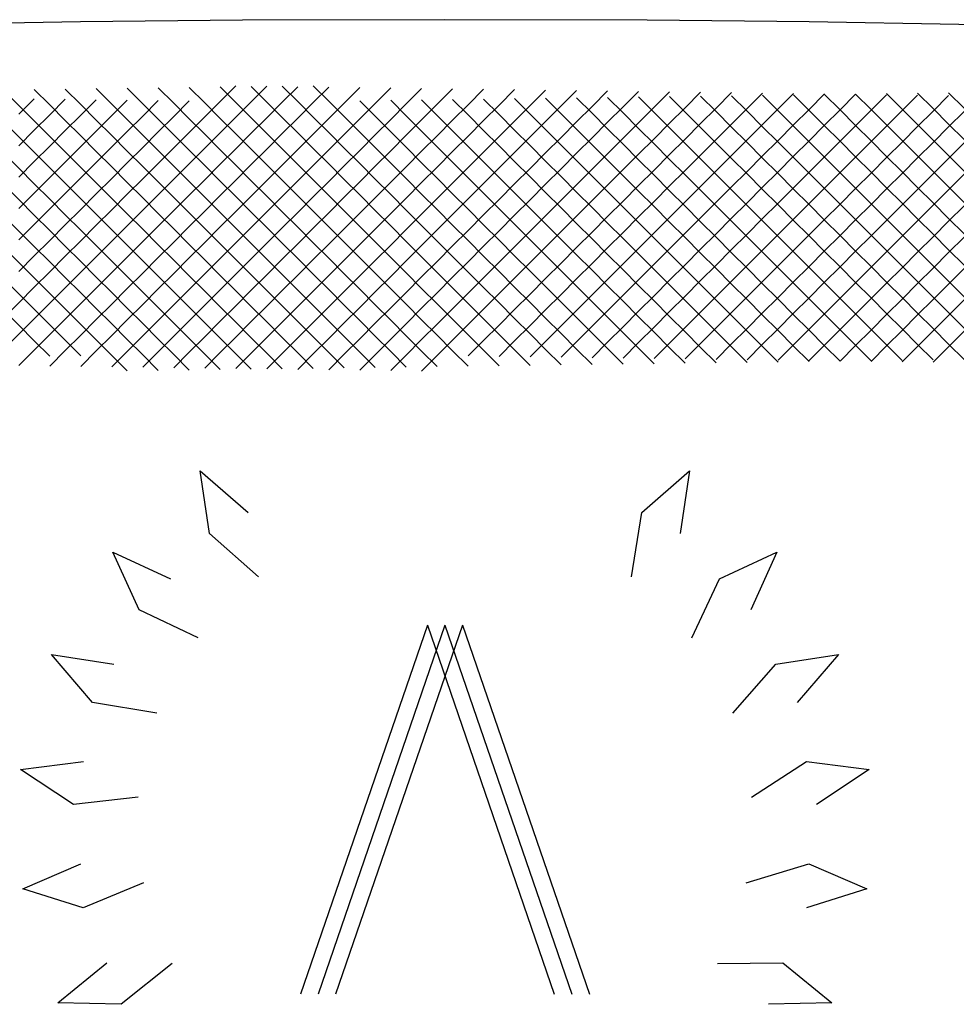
# Model space of a CAD drawing. Extents: x -15.9 to 15.9, y -4.2 to 4.2.
# Tile 17 of 29: x -1.9 to 2.3, y -0.3 to 4.2. Entities that reach past the tile are written whole.
import ezdxf

# ---------------------------------------------------------------- set-up
doc = ezdxf.new("R2010")
doc.units = 0

msp = doc.modelspace()

# ---------------------------------------------------------------- linework, layer by layer
at = {"layer": 'CNC'}
for points in [[(7.42467, 3.86475), (6.92309, 3.9178), (6.40774, 3.9664), (5.87822, 4.01051), (5.33394, 4.05008), (4.77402, 4.08508), (4.19718, 4.11549), (3.60147, 4.14126), (2.98389, 4.16238), (2.33943, 4.17883), (1.65885, 4.19059), (0.92078, 4.19765), (0, 4.2), (-0.92078, 4.19765), (-1.65885, 4.19059), (-2.33943, 4.17883)], [(-2.998, 3.867), (-2.92745, 3.79645), (-2.85691, 3.72591), (-2.78637, 3.65537), (-2.71583, 3.58483), (-2.64529, 3.51429), (-2.57475, 3.44375), (-2.50421, 3.37321), (-2.43367, 3.30267), (-2.36313, 3.23213), (-2.29259, 3.16159), (-2.22204, 3.09104), (-2.1515, 3.0205), (-2.08096, 2.94996), (-2.01042, 2.87942), (-1.93988, 2.80888), (-1.86934, 2.73834), (-1.7988, 2.6678)], [(-2.85691, 3.86891), (-2.78637, 3.79837), (-2.71583, 3.72783), (-2.64529, 3.65729), (-2.57475, 3.58675), (-2.50421, 3.51621), (-2.43367, 3.44567), (-2.36313, 3.37513), (-2.29259, 3.30459), (-2.22204, 3.23404), (-2.1515, 3.1635), (-2.08096, 3.09296), (-2.01042, 3.02242), (-1.93988, 2.95188), (-1.86934, 2.88134), (-1.7988, 2.8108), (-1.72826, 2.74026), (-1.65772, 2.66972)], [(-2.71583, 3.87083), (-2.64529, 3.80029), (-2.57475, 3.72975), (-2.50421, 3.65921), (-2.43367, 3.58867), (-2.36313, 3.51813), (-2.29259, 3.44759), (-2.22204, 3.37704), (-2.1515, 3.3065), (-2.08096, 3.23596), (-2.01042, 3.16542), (-1.93988, 3.09488), (-1.86934, 3.02434), (-1.7988, 2.9538), (-1.72826, 2.88326), (-1.65772, 2.81272), (-1.58717, 2.74217), (-1.51663, 2.67163), (-1.44609, 2.60109)], [(-2.57475, 3.87275), (-2.50421, 3.80221), (-2.43367, 3.73167), (-2.36313, 3.66113), (-2.29259, 3.59059), (-2.22204, 3.52004), (-2.1515, 3.4495), (-2.08096, 3.37896), (-2.01042, 3.30842), (-1.93988, 3.23788), (-1.86934, 3.16734), (-1.7988, 3.0968), (-1.72826, 3.02626), (-1.65772, 2.95572), (-1.58717, 2.88517), (-1.51663, 2.81463), (-1.44609, 2.74409), (-1.37555, 2.67355), (-1.30501, 2.60301)], [(-2.43367, 3.87467), (-2.36313, 3.80413), (-2.29259, 3.73359), (-2.22204, 3.66304), (-2.1515, 3.5925), (-2.08096, 3.52196), (-2.01042, 3.45142), (-1.93988, 3.38088), (-1.86934, 3.31034), (-1.7988, 3.2398), (-1.72826, 3.16926), (-1.65772, 3.09872), (-1.58717, 3.02817), (-1.51663, 2.95763), (-1.44609, 2.88709), (-1.37555, 2.81655), (-1.30501, 2.74601), (-1.23447, 2.67547), (-1.16393, 2.60493)], [(-2.29259, 3.87659), (-2.22204, 3.80604), (-2.1515, 3.7355), (-2.08096, 3.66496), (-2.01042, 3.59442), (-1.93988, 3.52388), (-1.86934, 3.45334), (-1.7988, 3.3828), (-1.72826, 3.31226), (-1.65772, 3.24172), (-1.58717, 3.17117), (-1.51663, 3.10063), (-1.44609, 3.03009), (-1.37555, 2.95955), (-1.30501, 2.88901), (-1.23447, 2.81847), (-1.16393, 2.74793), (-1.09339, 2.67739), (-1.02285, 2.60685)], [(-2.22204, 2.62896), (-2.1515, 2.6995), (-2.08096, 2.77004), (-2.01042, 2.84058), (-1.93988, 2.91112), (-1.86934, 2.98166), (-1.7988, 3.0522), (-1.72826, 3.12274), (-1.65772, 3.19328), (-1.58717, 3.26383), (-1.51663, 3.33437), (-1.44609, 3.40491), (-1.37555, 3.47545), (-1.30501, 3.54599), (-1.23447, 3.61653), (-1.16393, 3.68707), (-1.09339, 3.75761), (-1.02285, 3.82815), (-0.9523, 3.8987)], [(-2.1515, 3.8785), (-2.08096, 3.80796), (-2.01042, 3.73742), (-1.93988, 3.66688), (-1.86934, 3.59634), (-1.7988, 3.5258), (-1.72826, 3.45526), (-1.65772, 3.38472), (-1.58717, 3.31417), (-1.51663, 3.24363), (-1.44609, 3.17309), (-1.37555, 3.10255), (-1.30501, 3.03201), (-1.23447, 2.96147), (-1.16393, 2.89093), (-1.09339, 2.82039), (-1.02285, 2.74985), (-0.9523, 2.6793), (-0.88176, 2.60876)], [(-2.08096, 2.62704), (-2.01042, 2.69758), (-1.93988, 2.76812), (-1.86934, 2.83866), (-1.7988, 2.9092), (-1.72826, 2.97974), (-1.65772, 3.05028), (-1.58717, 3.12083), (-1.51663, 3.19137), (-1.44609, 3.26191), (-1.37555, 3.33245), (-1.30501, 3.40299), (-1.23447, 3.47353), (-1.16393, 3.54407), (-1.09339, 3.61461), (-1.02285, 3.68515), (-0.9523, 3.7557), (-0.88176, 3.82624), (-0.81122, 3.89678)], [(-2.01042, 3.88042), (-1.93988, 3.80988), (-1.86934, 3.73934), (-1.7988, 3.6688), (-1.72826, 3.59826), (-1.65772, 3.52772), (-1.58717, 3.45717), (-1.51663, 3.38663), (-1.44609, 3.31609), (-1.37555, 3.24555), (-1.30501, 3.17501), (-1.23447, 3.10447), (-1.16393, 3.03393), (-1.09339, 2.96339), (-1.02285, 2.89285), (-0.9523, 2.8223), (-0.88176, 2.75176), (-0.81122, 2.68122), (-0.74068, 2.61068)], [(-1.93988, 2.62512), (-1.86934, 2.69566), (-1.7988, 2.7662), (-1.72826, 2.83674), (-1.65772, 2.90728), (-1.58717, 2.97783), (-1.51663, 3.04837), (-1.44609, 3.11891), (-1.37555, 3.18945), (-1.30501, 3.25999), (-1.23447, 3.33053), (-1.16393, 3.40107), (-1.09339, 3.47161), (-1.02285, 3.54215), (-0.9523, 3.6127), (-0.88176, 3.68324), (-0.81122, 3.75378), (-0.74068, 3.82432), (-0.67014, 3.89486)], [(-1.86934, 3.88234), (-1.7988, 3.8118), (-1.72826, 3.74126), (-1.65772, 3.67072), (-1.58717, 3.60017), (-1.51663, 3.52963), (-1.44609, 3.45909), (-1.37555, 3.38855), (-1.30501, 3.31801), (-1.23447, 3.24747), (-1.16393, 3.17693), (-1.09339, 3.10639), (-1.02285, 3.03585), (-0.9523, 2.9653), (-0.88176, 2.89476), (-0.81122, 2.82422), (-0.74068, 2.75368), (-0.67014, 2.68314), (-0.5996, 2.6126)], [(-1.7988, 2.6232), (-1.72826, 2.69374), (-1.65772, 2.76428), (-1.58717, 2.83483), (-1.51663, 2.90537), (-1.44609, 2.97591), (-1.37555, 3.04645), (-1.30501, 3.11699), (-1.23447, 3.18753), (-1.16393, 3.25807), (-1.09339, 3.32861), (-1.02285, 3.39915), (-0.9523, 3.4697), (-0.88176, 3.54024), (-0.81122, 3.61078), (-0.74068, 3.68132), (-0.67014, 3.75186), (-0.5996, 3.8224), (-0.52906, 3.89294)], [(-1.72826, 3.88426), (-1.65772, 3.81372), (-1.58717, 3.74317), (-1.51663, 3.67263), (-1.44609, 3.60209), (-1.37555, 3.53155), (-1.30501, 3.46101), (-1.23447, 3.39047), (-1.16393, 3.31993), (-1.09339, 3.24939), (-1.02285, 3.17885), (-0.9523, 3.1083), (-0.88176, 3.03776), (-0.81122, 2.96722), (-0.74068, 2.89668), (-0.67014, 2.82614), (-0.5996, 2.7556), (-0.52906, 2.68506), (-0.45852, 2.61452)], [(-1.65772, 2.62128), (-1.58717, 2.69183), (-1.51663, 2.76237), (-1.44609, 2.83291), (-1.37555, 2.90345), (-1.30501, 2.97399), (-1.23447, 3.04453), (-1.16393, 3.11507), (-1.09339, 3.18561), (-1.02285, 3.25615), (-0.9523, 3.3267), (-0.88176, 3.39724), (-0.81122, 3.46778), (-0.74068, 3.53832), (-0.67014, 3.60886), (-0.5996, 3.6794), (-0.52906, 3.74994), (-0.45852, 3.82048), (-0.38798, 3.89102)], [(-1.58717, 3.88617), (-1.51663, 3.81563), (-1.44609, 3.74509), (-1.37555, 3.67455), (-1.30501, 3.60401), (-1.23447, 3.53347), (-1.16393, 3.46293), (-1.09339, 3.39239), (-1.02285, 3.32185), (-0.9523, 3.2513), (-0.88176, 3.18076), (-0.81122, 3.11022), (-0.74068, 3.03968), (-0.67014, 2.96914), (-0.5996, 2.8986), (-0.52906, 2.82806), (-0.45852, 2.75752), (-0.38798, 2.68698), (-0.31743, 2.61643)], [(-1.51663, 2.61937), (-1.44609, 2.68991), (-1.37555, 2.76045), (-1.30501, 2.83099), (-1.23447, 2.90153), (-1.16393, 2.97207), (-1.09339, 3.04261), (-1.02285, 3.11315), (-0.9523, 3.1837), (-0.88176, 3.25424), (-0.81122, 3.32478), (-0.74068, 3.39532), (-0.67014, 3.46586), (-0.5996, 3.5364), (-0.52906, 3.60694), (-0.45852, 3.67748), (-0.38798, 3.74802), (-0.31743, 3.81857), (-0.24689, 3.88911)], [(-1.44609, 3.88809), (-1.37555, 3.81755), (-1.30501, 3.74701), (-1.23447, 3.67647), (-1.16393, 3.60593), (-1.09339, 3.53539), (-1.02285, 3.46485), (-0.9523, 3.3943), (-0.88176, 3.32376), (-0.81122, 3.25322), (-0.74068, 3.18268), (-0.67014, 3.11214), (-0.5996, 3.0416), (-0.52906, 2.97106), (-0.45852, 2.90052), (-0.38798, 2.82998), (-0.31743, 2.75943), (-0.24689, 2.68889), (-0.17635, 2.61835)], [(-1.37555, 2.61745), (-1.30501, 2.68799), (-1.23447, 2.75853), (-1.16393, 2.82907), (-1.09339, 2.89961), (-1.02285, 2.97015), (-0.9523, 3.0407), (-0.88176, 3.11124), (-0.81122, 3.18178), (-0.74068, 3.25232), (-0.67014, 3.32286), (-0.5996, 3.3934), (-0.52906, 3.46394), (-0.45852, 3.53448), (-0.38798, 3.60502), (-0.31743, 3.67557), (-0.24689, 3.74611), (-0.17635, 3.81665), (-0.10581, 3.88719)], [(-1.30501, 3.89001), (-1.23447, 3.81947), (-1.16393, 3.74893), (-1.09339, 3.67839), (-1.02285, 3.60785), (-0.9523, 3.5373), (-0.88176, 3.46676), (-0.81122, 3.39622), (-0.74068, 3.32568), (-0.67014, 3.25514), (-0.5996, 3.1846), (-0.52906, 3.11406), (-0.45852, 3.04352), (-0.38798, 2.97298), (-0.31743, 2.90243), (-0.24689, 2.83189), (-0.17635, 2.76135), (-0.10581, 2.69081), (-0.03527, 2.62027)], [(-1.23447, 2.61553), (-1.16393, 2.68607), (-1.09339, 2.75661), (-1.02285, 2.82715), (-0.9523, 2.8977), (-0.88176, 2.96824), (-0.81122, 3.03878), (-0.74068, 3.10932), (-0.67014, 3.17986), (-0.5996, 3.2504), (-0.52906, 3.32094), (-0.45852, 3.39148), (-0.38798, 3.46202), (-0.31743, 3.53257), (-0.24689, 3.60311), (-0.17635, 3.67365), (-0.10581, 3.74419), (-0.03527, 3.81473), (0.03527, 3.88527)], [(-1.16393, 3.89193), (-1.09339, 3.82139), (-1.02285, 3.75085), (-0.9523, 3.6803), (-0.88176, 3.60976), (-0.81122, 3.53922), (-0.74068, 3.46868), (-0.67014, 3.39814), (-0.5996, 3.3276), (-0.52906, 3.25706), (-0.45852, 3.18652), (-0.38798, 3.11598), (-0.31743, 3.04543), (-0.24689, 2.97489), (-0.17635, 2.90435), (-0.10581, 2.83381), (-0.03527, 2.76327), (0.03527, 2.69273), (0.10581, 2.62219)], [(-1.09339, 2.61361), (-1.02285, 2.68415), (-0.9523, 2.7547), (-0.88176, 2.82524), (-0.81122, 2.89578), (-0.74068, 2.96632), (-0.67014, 3.03686), (-0.5996, 3.1074), (-0.52906, 3.17794), (-0.45852, 3.24848), (-0.38798, 3.31902), (-0.31743, 3.38957), (-0.24689, 3.46011), (-0.17635, 3.53065), (-0.10581, 3.60119), (-0.03527, 3.67173), (0.03527, 3.74227), (0.10581, 3.81281), (0.17635, 3.88335)], [(-1.02285, 3.89385), (-0.9523, 3.8233), (-0.88176, 3.75276), (-0.81122, 3.68222), (-0.74068, 3.61168), (-0.67014, 3.54114), (-0.5996, 3.4706), (-0.52906, 3.40006), (-0.45852, 3.32952), (-0.38798, 3.25898), (-0.31743, 3.18843), (-0.24689, 3.11789), (-0.17635, 3.04735), (-0.10581, 2.97681), (-0.03527, 2.90627), (0.03527, 2.83573), (0.10581, 2.76519), (0.17635, 2.69465), (0.24689, 2.62411)], [(-0.9523, 2.6117), (-0.88176, 2.68224), (-0.81122, 2.75278), (-0.74068, 2.82332), (-0.67014, 2.89386), (-0.5996, 2.9644), (-0.52906, 3.03494), (-0.45852, 3.10548), (-0.38798, 3.17602), (-0.31743, 3.24657), (-0.24689, 3.31711), (-0.17635, 3.38765), (-0.10581, 3.45819), (-0.03527, 3.52873), (0.03527, 3.59927), (0.10581, 3.66981), (0.17635, 3.74035), (0.24689, 3.81089), (0.31743, 3.88143)], [(-0.88176, 3.89576), (-0.81122, 3.82522), (-0.74068, 3.75468), (-0.67014, 3.68414), (-0.5996, 3.6136), (-0.52906, 3.54306), (-0.45852, 3.47252), (-0.38798, 3.40198), (-0.31743, 3.33143), (-0.24689, 3.26089), (-0.17635, 3.19035), (-0.10581, 3.11981), (-0.03527, 3.04927), (0.03527, 2.97873), (0.10581, 2.90819), (0.17635, 2.83765), (0.24689, 2.76711), (0.31743, 2.69657), (0.38798, 2.62602)], [(-0.81122, 2.60978), (-0.74068, 2.68032), (-0.67014, 2.75086), (-0.5996, 2.8214), (-0.52906, 2.89194), (-0.45852, 2.96248), (-0.38798, 3.03302), (-0.31743, 3.10357), (-0.24689, 3.17411), (-0.17635, 3.24465), (-0.10581, 3.31519), (-0.03527, 3.38573), (0.03527, 3.45627), (0.10581, 3.52681), (0.17635, 3.59735), (0.24689, 3.66789), (0.31743, 3.73843), (0.38798, 3.80898), (0.45852, 3.87952)], [(-0.74068, 3.89768), (-0.67014, 3.82714), (-0.5996, 3.7566), (-0.52906, 3.68606), (-0.45852, 3.61552), (-0.38798, 3.54498), (-0.31743, 3.47443), (-0.24689, 3.40389), (-0.17635, 3.33335), (-0.10581, 3.26281), (-0.03527, 3.19227), (0.03527, 3.12173), (0.10581, 3.05119), (0.17635, 2.98065), (0.24689, 2.91011), (0.31743, 2.83957), (0.38798, 2.76902), (0.45852, 2.69848), (0.52906, 2.62794)], [(-0.67014, 2.60786), (-0.5996, 2.6784), (-0.52906, 2.74894), (-0.45852, 2.81948), (-0.38798, 2.89002), (-0.31743, 2.96057), (-0.24689, 3.03111), (-0.17635, 3.10165), (-0.10581, 3.17219), (-0.03527, 3.24273), (0.03527, 3.31327), (0.10581, 3.38381), (0.17635, 3.45435), (0.24689, 3.52489), (0.31743, 3.59543), (0.38798, 3.66598), (0.45852, 3.73652), (0.52906, 3.80706), (0.5996, 3.8776)], [(-0.5996, 3.8996), (-0.52906, 3.82906), (-0.45852, 3.75852), (-0.38798, 3.68798), (-0.31743, 3.61743), (-0.24689, 3.54689), (-0.17635, 3.47635), (-0.10581, 3.40581), (-0.03527, 3.33527), (0.03527, 3.26473), (0.10581, 3.19419), (0.17635, 3.12365), (0.24689, 3.05311), (0.31743, 2.98257), (0.38798, 2.91202), (0.45852, 2.84148), (0.52906, 2.77094), (0.5996, 2.7004), (0.67014, 2.62986)], [(-0.52906, 2.60594), (-0.45852, 2.67648), (-0.38798, 2.74702), (-0.31743, 2.81757), (-0.24689, 2.88811), (-0.17635, 2.95865), (-0.10581, 3.02919), (-0.03527, 3.09973), (0.03527, 3.17027), (0.10581, 3.24081), (0.17635, 3.31135), (0.24689, 3.38189), (0.31743, 3.45243), (0.38798, 3.52298), (0.45852, 3.59352), (0.52906, 3.66406), (0.5996, 3.7346), (0.67014, 3.80514), (0.74068, 3.87568)], [(-0.38798, 2.60402), (-0.31743, 2.67457), (-0.24689, 2.74511), (-0.17635, 2.81565), (-0.10581, 2.88619), (-0.03527, 2.95673), (0.03527, 3.02727), (0.10581, 3.09781), (0.17635, 3.16835), (0.24689, 3.23889), (0.31743, 3.30943), (0.38798, 3.37998), (0.45852, 3.45052), (0.52906, 3.52106), (0.5996, 3.5916), (0.67014, 3.66214), (0.74068, 3.73268), (0.81122, 3.80322), (0.88176, 3.87376)], [(-0.24689, 2.60211), (-0.17635, 2.67265), (-0.10581, 2.74319), (-0.03527, 2.81373), (0.03527, 2.88427), (0.10581, 2.95481), (0.17635, 3.02535), (0.24689, 3.09589), (0.31743, 3.16643), (0.38798, 3.23698), (0.45852, 3.30752), (0.52906, 3.37806), (0.5996, 3.4486), (0.67014, 3.51914), (0.74068, 3.58968), (0.81122, 3.66022), (0.88176, 3.73076), (0.9523, 3.8013), (1.02285, 3.87185)], [(-0.10581, 2.60019), (-0.03527, 2.67073), (0.03527, 2.74127), (0.10581, 2.81181), (0.17635, 2.88235), (0.24689, 2.95289), (0.31743, 3.02343), (0.38798, 3.09398), (0.45852, 3.16452), (0.52906, 3.23506), (0.5996, 3.3056), (0.67014, 3.37614), (0.74068, 3.44668), (0.81122, 3.51722), (0.88176, 3.58776), (0.9523, 3.6583), (1.02285, 3.72885), (1.09339, 3.79939), (1.16393, 3.86993)], [(0.10581, 2.66881), (0.17635, 2.73935), (0.24689, 2.80989), (0.31743, 2.88043), (0.38798, 2.95098), (0.45852, 3.02152), (0.52906, 3.09206), (0.5996, 3.1626), (0.67014, 3.23314), (0.74068, 3.30368), (0.81122, 3.37422), (0.88176, 3.44476), (0.9523, 3.5153), (1.02285, 3.58585), (1.09339, 3.65639), (1.16393, 3.72693), (1.23447, 3.79747), (1.30501, 3.86801)], [(0.24689, 2.66689), (0.31743, 2.73743), (0.38798, 2.80798), (0.45852, 2.87852), (0.52906, 2.94906), (0.5996, 3.0196), (0.67014, 3.09014), (0.74068, 3.16068), (0.81122, 3.23122), (0.88176, 3.30176), (0.9523, 3.3723), (1.02285, 3.44285), (1.09339, 3.51339), (1.16393, 3.58393), (1.23447, 3.65447), (1.30501, 3.72501), (1.37555, 3.79555), (1.44609, 3.86609)], [(0.38798, 2.66498), (0.45852, 2.73552), (0.52906, 2.80606), (0.5996, 2.8766), (0.67014, 2.94714), (0.74068, 3.01768), (0.81122, 3.08822), (0.88176, 3.15876), (0.9523, 3.2293), (1.02285, 3.29985), (1.09339, 3.37039), (1.16393, 3.44093), (1.23447, 3.51147), (1.30501, 3.58201), (1.37555, 3.65255), (1.44609, 3.72309), (1.51663, 3.79363), (1.58717, 3.86417)], [(0.52906, 2.66306), (0.5996, 2.7336), (0.67014, 2.80414), (0.74068, 2.87468), (0.81122, 2.94522), (0.88176, 3.01576), (0.9523, 3.0863), (1.02285, 3.15685), (1.09339, 3.22739), (1.16393, 3.29793), (1.23447, 3.36847), (1.30501, 3.43901), (1.37555, 3.50955), (1.44609, 3.58009), (1.51663, 3.65063), (1.58717, 3.72117), (1.65772, 3.79172), (1.72826, 3.86226)], [(0.67014, 2.66114), (0.74068, 2.73168), (0.81122, 2.80222), (0.88176, 2.87276), (0.9523, 2.9433), (1.02285, 3.01385), (1.09339, 3.08439), (1.16393, 3.15493), (1.23447, 3.22547), (1.30501, 3.29601), (1.37555, 3.36655), (1.44609, 3.43709), (1.51663, 3.50763), (1.58717, 3.57817), (1.65772, 3.64872), (1.72826, 3.71926), (1.7988, 3.7898), (1.86934, 3.86034)], [(0.81122, 2.65922), (0.88176, 2.72976), (0.9523, 2.8003), (1.02285, 2.87085), (1.09339, 2.94139), (1.16393, 3.01193), (1.23447, 3.08247), (1.30501, 3.15301), (1.37555, 3.22355), (1.44609, 3.29409), (1.51663, 3.36463), (1.58717, 3.43517), (1.65772, 3.50572), (1.72826, 3.57626), (1.7988, 3.6468), (1.86934, 3.71734), (1.93988, 3.78788), (2.01042, 3.85842)], [(0.9523, 2.6573), (1.02285, 2.72785), (1.09339, 2.79839), (1.16393, 2.86893), (1.23447, 2.93947), (1.30501, 3.01001), (1.37555, 3.08055), (1.44609, 3.15109), (1.51663, 3.22163), (1.58717, 3.29217), (1.65772, 3.36272), (1.72826, 3.43326), (1.7988, 3.5038), (1.86934, 3.57434), (1.93988, 3.64488), (2.01042, 3.71542), (2.08096, 3.78596), (2.1515, 3.8565)], [(1.44609, 3.85591), (1.51663, 3.78537), (1.58717, 3.71483), (1.65772, 3.64428), (1.72826, 3.57374), (1.7988, 3.5032), (1.86934, 3.43266), (1.93988, 3.36212), (2.01042, 3.29158), (2.08096, 3.22104), (2.1515, 3.1505), (2.22204, 3.07996), (2.29259, 3.00941), (2.36313, 2.93887)], [(1.58717, 3.85783), (1.65772, 3.78728), (1.72826, 3.71674), (1.7988, 3.6462), (1.86934, 3.57566), (1.93988, 3.50512), (2.01042, 3.43458), (2.08096, 3.36404), (2.1515, 3.2935), (2.22204, 3.22296), (2.29259, 3.15241), (2.36313, 3.08187)], [(1.72826, 3.85974), (1.7988, 3.7892), (1.86934, 3.71866), (1.93988, 3.64812), (2.01042, 3.57758), (2.08096, 3.50704), (2.1515, 3.4365), (2.22204, 3.36596), (2.29259, 3.29541), (2.36313, 3.22487)], [(1.86934, 3.86166), (1.93988, 3.79112), (2.01042, 3.72058), (2.08096, 3.65004), (2.1515, 3.5795), (2.22204, 3.50896), (2.29259, 3.43841), (2.36313, 3.36787)], [(2.01042, 3.86358), (2.08096, 3.79304), (2.1515, 3.7225), (2.22204, 3.65196), (2.29259, 3.58141), (2.36313, 3.51087)], [(2.1515, 3.8655), (2.22204, 3.79496), (2.29259, 3.72441), (2.36313, 3.65387)], [(2.29259, 3.86741), (2.36313, 3.79687)], [(-1.93988, 3.76912), (-1.86934, 3.83966)], [(-1.93988, 3.62612), (-1.86934, 3.69666), (-1.7988, 3.7672), (-1.72826, 3.83774)], [(-1.93988, 3.48312), (-1.86934, 3.55366), (-1.7988, 3.6242), (-1.72826, 3.69474), (-1.65772, 3.76528), (-1.58717, 3.83583)], [(-1.93988, 3.34012), (-1.86934, 3.41066), (-1.7988, 3.4812), (-1.72826, 3.55174), (-1.65772, 3.62228), (-1.58717, 3.69283), (-1.51663, 3.76337), (-1.44609, 3.83391)], [(-1.93988, 3.19712), (-1.86934, 3.26766), (-1.7988, 3.3382), (-1.72826, 3.40874), (-1.65772, 3.47928), (-1.58717, 3.54983), (-1.51663, 3.62037), (-1.44609, 3.69091), (-1.37555, 3.76145), (-1.30501, 3.83199)], [(-1.93988, 3.05412), (-1.86934, 3.12466), (-1.7988, 3.1952), (-1.72826, 3.26574), (-1.65772, 3.33628), (-1.58717, 3.40683), (-1.51663, 3.47737), (-1.44609, 3.54791), (-1.37555, 3.61845), (-1.30501, 3.68899), (-1.23447, 3.75953), (-1.16393, 3.83007)], [(-0.38798, 3.83098), (-0.31743, 3.76043), (-0.24689, 3.68989), (-0.17635, 3.61935), (-0.10581, 3.54881), (-0.03527, 3.47827), (0.03527, 3.40773), (0.10581, 3.33719), (0.17635, 3.26665), (0.24689, 3.19611), (0.31743, 3.12557), (0.38798, 3.05502), (0.45852, 2.98448), (0.52906, 2.91394), (0.5996, 2.8434), (0.67014, 2.77286), (0.74068, 2.70232), (0.81122, 2.63178)], [(-0.24689, 3.83289), (-0.17635, 3.76235), (-0.10581, 3.69181), (-0.03527, 3.62127), (0.03527, 3.55073), (0.10581, 3.48019), (0.17635, 3.40965), (0.24689, 3.33911), (0.31743, 3.26857), (0.38798, 3.19802), (0.45852, 3.12748), (0.52906, 3.05694), (0.5996, 2.9864), (0.67014, 2.91586), (0.74068, 2.84532), (0.81122, 2.77478), (0.88176, 2.70424), (0.9523, 2.6337)], [(-0.10581, 3.83481), (-0.03527, 3.76427), (0.03527, 3.69373), (0.10581, 3.62319), (0.17635, 3.55265), (0.24689, 3.48211), (0.31743, 3.41157), (0.38798, 3.34102), (0.45852, 3.27048), (0.52906, 3.19994), (0.5996, 3.1294), (0.67014, 3.05886), (0.74068, 2.98832), (0.81122, 2.91778), (0.88176, 2.84724), (0.9523, 2.7767), (1.02285, 2.70615), (1.09339, 2.63561)], [(0.03527, 3.83673), (0.10581, 3.76619), (0.17635, 3.69565), (0.24689, 3.62511), (0.31743, 3.55457), (0.38798, 3.48402), (0.45852, 3.41348), (0.52906, 3.34294), (0.5996, 3.2724), (0.67014, 3.20186), (0.74068, 3.13132), (0.81122, 3.06078), (0.88176, 2.99024), (0.9523, 2.9197), (1.02285, 2.84915), (1.09339, 2.77861), (1.16393, 2.70807), (1.23447, 2.63753)], [(0.17635, 3.83865), (0.24689, 3.76811), (0.31743, 3.69757), (0.38798, 3.62702), (0.45852, 3.55648), (0.52906, 3.48594), (0.5996, 3.4154), (0.67014, 3.34486), (0.74068, 3.27432), (0.81122, 3.20378), (0.88176, 3.13324), (0.9523, 3.0627), (1.02285, 2.99215), (1.09339, 2.92161), (1.16393, 2.85107), (1.23447, 2.78053), (1.30501, 2.70999), (1.37555, 2.63945)], [(0.31743, 3.84057), (0.38798, 3.77002), (0.45852, 3.69948), (0.52906, 3.62894), (0.5996, 3.5584), (0.67014, 3.48786), (0.74068, 3.41732), (0.81122, 3.34678), (0.88176, 3.27624), (0.9523, 3.2057), (1.02285, 3.13515), (1.09339, 3.06461), (1.16393, 2.99407), (1.23447, 2.92353), (1.30501, 2.85299), (1.37555, 2.78245), (1.44609, 2.71191), (1.51663, 2.64137)], [(0.45852, 3.84248), (0.52906, 3.77194), (0.5996, 3.7014), (0.67014, 3.63086), (0.74068, 3.56032), (0.81122, 3.48978), (0.88176, 3.41924), (0.9523, 3.3487), (1.02285, 3.27815), (1.09339, 3.20761), (1.16393, 3.13707), (1.23447, 3.06653), (1.30501, 2.99599), (1.37555, 2.92545), (1.44609, 2.85491), (1.51663, 2.78437), (1.58717, 2.71383), (1.65772, 2.64328)], [(0.5996, 3.8444), (0.67014, 3.77386), (0.74068, 3.70332), (0.81122, 3.63278), (0.88176, 3.56224), (0.9523, 3.4917), (1.02285, 3.42115), (1.09339, 3.35061), (1.16393, 3.28007), (1.23447, 3.20953), (1.30501, 3.13899), (1.37555, 3.06845), (1.44609, 2.99791), (1.51663, 2.92737), (1.58717, 2.85683), (1.65772, 2.78628), (1.72826, 2.71574), (1.7988, 2.6452)], [(0.74068, 3.84632), (0.81122, 3.77578), (0.88176, 3.70524), (0.9523, 3.6347), (1.02285, 3.56415), (1.09339, 3.49361), (1.16393, 3.42307), (1.23447, 3.35253), (1.30501, 3.28199), (1.37555, 3.21145), (1.44609, 3.14091), (1.51663, 3.07037), (1.58717, 2.99983), (1.65772, 2.92928), (1.72826, 2.85874), (1.7988, 2.7882), (1.86934, 2.71766), (1.93988, 2.64712)], [(0.88176, 3.84824), (0.9523, 3.7777), (1.02285, 3.70715), (1.09339, 3.63661), (1.16393, 3.56607), (1.23447, 3.49553), (1.30501, 3.42499), (1.37555, 3.35445), (1.44609, 3.28391), (1.51663, 3.21337), (1.58717, 3.14283), (1.65772, 3.07228), (1.72826, 3.00174), (1.7988, 2.9312), (1.86934, 2.86066), (1.93988, 2.79012), (2.01042, 2.71958), (2.08096, 2.64904)], [(1.02285, 3.85015), (1.09339, 3.77961), (1.16393, 3.70907), (1.23447, 3.63853), (1.30501, 3.56799), (1.37555, 3.49745), (1.44609, 3.42691), (1.51663, 3.35637), (1.58717, 3.28583), (1.65772, 3.21528), (1.72826, 3.14474), (1.7988, 3.0742), (1.86934, 3.00366), (1.93988, 2.93312), (2.01042, 2.86258), (2.08096, 2.79204), (2.1515, 2.7215), (2.22204, 2.65096)], [(1.09339, 2.65539), (1.16393, 2.72593), (1.23447, 2.79647), (1.30501, 2.86701), (1.37555, 2.93755), (1.44609, 3.00809), (1.51663, 3.07863), (1.58717, 3.14917), (1.65772, 3.21972), (1.72826, 3.29026), (1.7988, 3.3608), (1.86934, 3.43134), (1.93988, 3.50188), (2.01042, 3.57242), (2.08096, 3.64296), (2.1515, 3.7135), (2.22204, 3.78404), (2.29259, 3.85459)], [(1.16393, 3.85207), (1.23447, 3.78153), (1.30501, 3.71099), (1.37555, 3.64045), (1.44609, 3.56991), (1.51663, 3.49937), (1.58717, 3.42883), (1.65772, 3.35828), (1.72826, 3.28774), (1.7988, 3.2172), (1.86934, 3.14666), (1.93988, 3.07612), (2.01042, 3.00558), (2.08096, 2.93504), (2.1515, 2.8645), (2.22204, 2.79396), (2.29259, 2.72341), (2.36313, 2.65287)], [(1.23447, 2.65347), (1.30501, 2.72401), (1.37555, 2.79455), (1.44609, 2.86509), (1.51663, 2.93563), (1.58717, 3.00617), (1.65772, 3.07672), (1.72826, 3.14726), (1.7988, 3.2178), (1.86934, 3.28834), (1.93988, 3.35888), (2.01042, 3.42942), (2.08096, 3.49996), (2.1515, 3.5705), (2.22204, 3.64104), (2.29259, 3.71159), (2.36313, 3.78213), (2.43367, 3.85267)], [(1.30501, 3.85399), (1.37555, 3.78345), (1.44609, 3.71291), (1.51663, 3.64237), (1.58717, 3.57183), (1.65772, 3.50128), (1.72826, 3.43074), (1.7988, 3.3602), (1.86934, 3.28966), (1.93988, 3.21912), (2.01042, 3.14858), (2.08096, 3.07804), (2.1515, 3.0075), (2.22204, 2.93696), (2.29259, 2.86641), (2.36313, 2.79587)], [(1.37555, 2.65155), (1.44609, 2.72209), (1.51663, 2.79263), (1.58717, 2.86317), (1.65772, 2.93372), (1.72826, 3.00426), (1.7988, 3.0748), (1.86934, 3.14534), (1.93988, 3.21588), (2.01042, 3.28642), (2.08096, 3.35696), (2.1515, 3.4275), (2.22204, 3.49804), (2.29259, 3.56859), (2.36313, 3.63913), (2.43367, 3.70967), (2.50421, 3.78021), (2.57475, 3.85075)], [(1.51663, 2.64963), (1.58717, 2.72017), (1.65772, 2.79072), (1.72826, 2.86126), (1.7988, 2.9318), (1.86934, 3.00234), (1.93988, 3.07288), (2.01042, 3.14342), (2.08096, 3.21396), (2.1515, 3.2845), (2.22204, 3.35504), (2.29259, 3.42559), (2.36313, 3.49613), (2.43367, 3.56667), (2.50421, 3.63721), (2.57475, 3.70775), (2.64529, 3.77829), (2.71583, 3.84883)], [(1.65772, 2.64772), (1.72826, 2.71826), (1.7988, 2.7888), (1.86934, 2.85934), (1.93988, 2.92988), (2.01042, 3.00042), (2.08096, 3.07096), (2.1515, 3.1415), (2.22204, 3.21204), (2.29259, 3.28259), (2.36313, 3.35313), (2.43367, 3.42367), (2.50421, 3.49421), (2.57475, 3.56475), (2.64529, 3.63529), (2.71583, 3.70583), (2.78637, 3.77637), (2.85691, 3.84691)], [(1.7988, 2.6458), (1.86934, 2.71634), (1.93988, 2.78688), (2.01042, 2.85742), (2.08096, 2.92796), (2.1515, 2.9985), (2.22204, 3.06904), (2.29259, 3.13959), (2.36313, 3.21013), (2.43367, 3.28067), (2.50421, 3.35121), (2.57475, 3.42175), (2.64529, 3.49229), (2.71583, 3.56283), (2.78637, 3.63337), (2.85691, 3.70391), (2.92745, 3.77445), (2.998, 3.845)], [(1.93988, 2.64388), (2.01042, 2.71442), (2.08096, 2.78496), (2.1515, 2.8555), (2.22204, 2.92604), (2.29259, 2.99659), (2.36313, 3.06713), (2.43367, 3.13767), (2.50421, 3.20821), (2.57475, 3.27875), (2.64529, 3.34929), (2.71583, 3.41983), (2.78637, 3.49037), (2.85691, 3.56091), (2.92745, 3.63145), (2.998, 3.702), (3.06854, 3.77254), (3.13908, 3.84308)], [(2.08096, 2.64196), (2.1515, 2.7125), (2.22204, 2.78304), (2.29259, 2.85359), (2.36313, 2.92413), (2.43367, 2.99467), (2.50421, 3.06521), (2.57475, 3.13575), (2.64529, 3.20629), (2.71583, 3.27683), (2.78637, 3.34737), (2.85691, 3.41791), (2.92745, 3.48845), (2.998, 3.559), (3.06854, 3.62954), (3.13908, 3.70008), (3.20962, 3.77062), (3.28016, 3.84116)], [(2.22204, 2.64004), (2.29259, 2.71059), (2.36313, 2.78113), (2.43367, 2.85167), (2.50421, 2.92221), (2.57475, 2.99275), (2.64529, 3.06329), (2.71583, 3.13383), (2.78637, 3.20437), (2.85691, 3.27491), (2.92745, 3.34545), (2.998, 3.416), (3.06854, 3.48654), (3.13908, 3.55708), (3.20962, 3.62762), (3.28016, 3.69816), (3.3507, 3.7687), (3.42124, 3.83924)], [(-0.84903, 1.66317), (-1.07135, 1.86059), (-1.11349, 2.14542), (-0.89598, 1.95676)], [(0.84903, 1.66317), (0.89598, 1.95676), (1.11349, 2.14542), (1.07135, 1.86059)], [(-1.1236, 1.38518), (-1.39181, 1.51348), (-1.51103, 1.77557), (-1.24986, 1.65436)], [(1.1236, 1.38518), (1.24986, 1.65436), (1.51103, 1.77557), (1.39181, 1.51348)], [(-0.08, 1.4425), (-0.6575, -0.2375)], [(0, 1.4425), (-0.5775, -0.2375)], [(0.08, 1.4425), (-0.4975, -0.2375)], [(-0.08, 1.4425), (0.4975, -0.2375)], [(0, 1.4425), (0.5775, -0.2375)], [(0.08, 1.4425), (0.6575, -0.2375)], [(-1.31065, 1.04214), (-1.60387, 1.09132), (-1.79087, 1.31026), (-1.50638, 1.26595)], [(1.31065, 1.04214), (1.50638, 1.26595), (1.79087, 1.31026), (1.60387, 1.09132)], [(-1.39561, 0.66077), (-1.69101, 0.627), (-1.93123, 0.78573), (-1.64557, 0.82177)], [(1.39561, 0.66077), (1.64557, 0.82177), (1.93123, 0.78573), (1.69101, 0.627)], [(-1.37187, 0.27077), (-1.64643, 0.15668), (-1.92116, 0.24284), (-1.65659, 0.35642)], [(1.37187, 0.27077), (1.65659, 0.35642), (1.92116, 0.24284), (1.64643, 0.15668)], [(-1.24128, -0.09748), (-1.47362, -0.283), (-1.76146, -0.27612), (-1.53858, -0.09384)], [(1.24128, -0.09748), (1.53858, -0.09384), (1.76146, -0.27612), (1.47362, -0.283)]]:
    msp.add_lwpolyline(points, dxfattribs=at)

doc.saveas('drawing.dxf')
